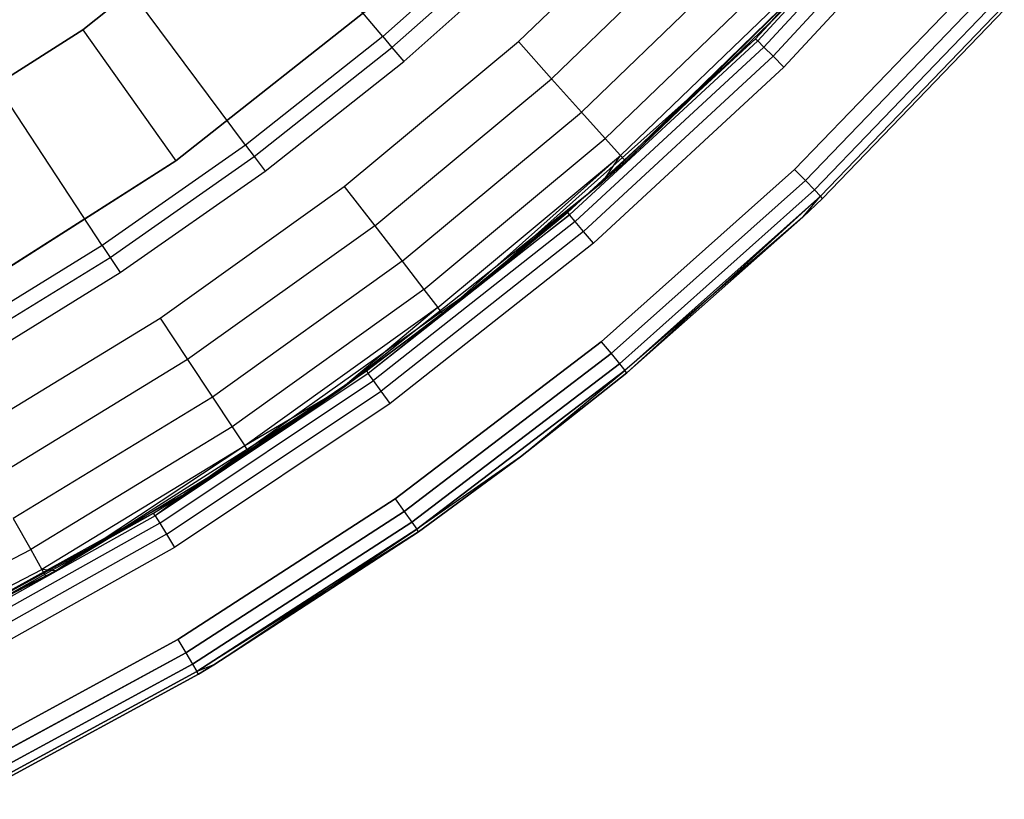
# Model space of a CAD drawing. Extents: x -4.25 to 4.25, y 0.04 to 8.54.
# Tile 9 of 29: x 1.95 to 3.17, y 0.48 to 1.45. Entities that reach past the tile are written whole.
import ezdxf

# ---------------------------------------------------------------- set-up
doc = ezdxf.new("R2010")
doc.units = 0
doc.header["$LTSCALE"] = 2.54
doc.layers.get('0').update_dxf_attribs({"color": 13, "linetype": 'CONTINUOUS'})

# ---------------------------------------------------------------- blocks, each defined once
blk = doc.blocks.new('BOL_STL')
at = {"color": 0}
for p, q in [((2.4008, 1.4313, 0.0826), (2.1134, 1.7738, 0.6989)), ((2.4008, 1.4313, 0.0826), (2.1134, 1.7738, 0.6989)), ((2.8638, 1.4287, 0.762), (3.1664, 1.7674, 0.762)), ((2.8638, 1.4287, 0.762), (3.1664, 1.7674, 0.762)), ((2.3105, 1.6635, 1.2377), (2.028, 1.4399, 1.2377)), ((2.3105, 1.6635, 1.2377), (2.028, 1.4399, 1.2377)), ((2.3105, 1.6635, 0.962), (2.028, 1.4399, 0.962)), ((2.028, 1.4399, 0.762), (2.3105, 1.6635, 0.762)), ((2.3105, 1.6635, 0.962), (2.028, 1.4399, 0.962)), ((2.028, 1.4399, 0.762), (2.3105, 1.6635, 0.762)), ((2.2304, 1.2965, 0.0826), (1.9634, 1.6552, 0.6989)), ((2.2304, 1.2965, 0.0826), (1.9634, 1.6552, 0.6989)), ((2.8638, 1.4287, 6.212), (3.0796, 1.6622, 6.212)), ((3.0796, 1.6622, 6.212), (2.8638, 1.4287, 0.762)), ((3.0796, 1.6622, 6.212), (2.8638, 1.4287, 0.762)), ((2.8638, 1.4287, 6.212), (3.0796, 1.6622, 6.212)), ((3.0825, 1.6598, 6.2311), (2.8665, 1.426, 6.2311)), ((3.0825, 1.6598, 6.2311), (2.8665, 1.426, 6.2311)), ((3.0908, 1.6527, 6.2474), (2.8741, 1.4184, 6.2474)), ((3.0908, 1.6527, 6.2474), (2.8741, 1.4184, 6.2474)), ((3.1031, 1.6422, 6.2582), (2.8856, 1.4069, 6.2582)), ((3.1031, 1.6422, 6.2582), (2.8856, 1.4069, 6.2582)), ((3.1177, 1.6298, 6.262), (2.8991, 1.3934, 6.262)), ((3.1177, 1.6298, 6.262), (2.8991, 1.3934, 6.262)), ((2.5631, 1.5757, 0.0826), (2.4008, 1.4313, 0.0826)), ((2.5631, 1.5757, 0.0826), (2.4008, 1.4313, 0.0826)), ((2.4122, 1.4177, 0.0675), (2.5753, 1.5628, 0.0675)), ((2.4122, 1.4177, 0.0675), (2.5753, 1.5628, 0.0675)), ((2.0524, 1.1719, 0.0826), (1.8067, 1.5455, 0.6989)), ((2.0524, 1.1719, 0.0826), (1.8067, 1.5455, 0.6989)), ((2.4268, 1.4003, 0.062), (2.5909, 1.5463, 0.062)), ((2.4268, 1.4003, 0.062), (2.5909, 1.5463, 0.062)), ((2.1439, 1.2769, 1.4377), (2.4426, 1.5133, 1.4377)), ((2.4426, 1.5133, 3.0377), (2.1439, 1.2769, 3.0377)), ((2.4426, 1.5133, 3.0377), (2.1439, 1.2769, 3.0377)), ((2.1439, 1.2769, 1.4377), (2.4426, 1.5133, 1.4377)), ((3.1355, 1.4981, 0.062), (2.9124, 1.2663, 0.062)), ((2.9124, 1.2663, 6.262), (3.1355, 1.4981, 6.262)), ((3.1355, 1.4981, 0.062), (2.9124, 1.2663, 0.062)), ((2.9124, 1.2663, 6.262), (3.1355, 1.4981, 6.262)), ((2.9257, 1.2525, 0.0658), (3.1498, 1.4854, 0.0658)), ((2.9257, 1.2525, 0.0658), (3.1498, 1.4854, 0.0658)), ((3.1498, 1.4854, 6.2582), (2.9257, 1.2525, 6.2582)), ((3.1498, 1.4854, 6.2582), (2.9257, 1.2525, 6.2582)), ((2.9369, 1.2408, 0.0766), (3.1619, 1.4746, 0.0766)), ((2.9369, 1.2408, 0.0766), (3.1619, 1.4746, 0.0766)), ((3.1619, 1.4746, 6.2474), (2.9369, 1.2408, 6.2474)), ((3.1619, 1.4746, 6.2474), (2.9369, 1.2408, 6.2474)), ((2.9444, 1.233, 0.0929), (3.17, 1.4674, 0.0929)), ((2.9444, 1.233, 0.0929), (3.17, 1.4674, 0.0929)), ((3.17, 1.4674, 6.2311), (2.9444, 1.233, 6.2311)), ((3.17, 1.4674, 6.2311), (2.9444, 1.233, 6.2311)), ((2.9471, 1.2303, 0.112), (3.1729, 1.4649, 0.112)), ((3.1729, 1.4649, 6.212), (2.9471, 1.2303, 6.212)), ((2.9471, 1.2303, 0.112), (3.1729, 1.4649, 0.112)), ((3.1729, 1.4649, 6.212), (2.9471, 1.2303, 6.212)), ((2.028, 1.4399, 1.2377), (1.7239, 1.2465, 1.2377)), ((2.028, 1.4399, 1.2377), (1.7239, 1.2465, 1.2377)), ((2.028, 1.4399, 0.962), (1.7239, 1.2465, 0.962)), ((1.7239, 1.2465, 0.762), (2.028, 1.4399, 0.762)), ((2.028, 1.4399, 0.962), (1.7239, 1.2465, 0.962)), ((1.7239, 1.2465, 0.762), (2.028, 1.4399, 0.762)), ((2.028, 1.4399, 1.2377), (2.1439, 1.2769, 1.4377)), ((2.028, 1.4399, 1.2377), (2.1439, 1.2769, 1.4377)), ((2.028, 1.4399, 0.962), (2.028, 1.4399, 0.762)), ((2.028, 1.4399, 0.962), (2.028, 1.4399, 0.762)), ((2.4008, 1.4313, 0.0826), (2.2304, 1.2965, 0.0826)), ((2.4008, 1.4313, 0.0826), (2.2304, 1.2965, 0.0826)), ((2.4008, 1.4313, 0.0826), (2.4122, 1.4177, 0.0675)), ((2.4008, 1.4313, 0.0826), (2.4122, 1.4177, 0.0675)), ((2.5251, 1.1261, 0.762), (2.8638, 1.4287, 0.762)), ((2.5251, 1.1261, 0.762), (2.8638, 1.4287, 0.762)), ((2.6303, 1.2129, 6.212), (2.8638, 1.4287, 0.762)), ((2.6303, 1.2129, 6.212), (2.8638, 1.4287, 6.212)), ((2.6303, 1.2129, 6.212), (2.8638, 1.4287, 0.762)), ((2.6303, 1.2129, 6.212), (2.8638, 1.4287, 6.212)), ((2.8665, 1.426, 6.2311), (2.6327, 1.21, 6.2311)), ((2.8665, 1.426, 6.2311), (2.6327, 1.21, 6.2311)), ((2.8638, 1.4287, 6.212), (2.8638, 1.4287, 0.762)), ((2.8638, 1.4287, 6.212), (2.8638, 1.4287, 0.762)), ((2.8638, 1.4287, 6.212), (2.8665, 1.426, 6.2311)), ((2.8638, 1.4287, 6.212), (2.8665, 1.426, 6.2311)), ((2.8741, 1.4184, 6.2474), (2.8665, 1.426, 6.2311)), ((2.8741, 1.4184, 6.2474), (2.8665, 1.426, 6.2311)), ((2.241, 1.2823, 0.0675), (2.4122, 1.4177, 0.0675)), ((2.241, 1.2823, 0.0675), (2.4122, 1.4177, 0.0675)), ((2.4122, 1.4177, 0.0675), (2.4268, 1.4003, 0.062)), ((2.4122, 1.4177, 0.0675), (2.4268, 1.4003, 0.062)), ((2.8741, 1.4184, 6.2474), (2.6398, 1.2017, 6.2474)), ((2.8741, 1.4184, 6.2474), (2.6398, 1.2017, 6.2474)), ((2.8856, 1.4069, 6.2582), (2.6503, 1.1894, 6.2582)), ((2.8856, 1.4069, 6.2582), (2.6503, 1.1894, 6.2582)), ((2.8856, 1.4069, 6.2582), (2.8741, 1.4184, 6.2474)), ((2.8856, 1.4069, 6.2582), (2.8741, 1.4184, 6.2474)), ((2.8991, 1.3934, 6.262), (2.8856, 1.4069, 6.2582)), ((2.8991, 1.3934, 6.262), (2.8856, 1.4069, 6.2582)), ((2.2546, 1.2641, 0.062), (2.4268, 1.4003, 0.062)), ((2.2546, 1.2641, 0.062), (2.4268, 1.4003, 0.062)), ((2.8991, 1.3934, 6.262), (2.6627, 1.1748, 6.262)), ((2.8991, 1.3934, 6.262), (2.6627, 1.1748, 6.262)), ((2.2304, 1.2965, 0.0826), (2.0524, 1.1719, 0.0826)), ((2.2304, 1.2965, 0.0826), (2.0524, 1.1719, 0.0826)), ((2.2304, 1.2965, 0.0826), (2.241, 1.2823, 0.0675)), ((2.2304, 1.2965, 0.0826), (2.241, 1.2823, 0.0675)), ((1.8224, 1.0724, 1.4377), (2.1439, 1.2769, 1.4377)), ((2.1439, 1.2769, 3.0377), (1.8224, 1.0724, 3.0377)), ((2.1439, 1.2769, 3.0377), (1.8224, 1.0724, 3.0377)), ((1.8224, 1.0724, 1.4377), (2.1439, 1.2769, 1.4377)), ((2.0622, 1.1571, 0.0675), (2.241, 1.2823, 0.0675)), ((2.0622, 1.1571, 0.0675), (2.241, 1.2823, 0.0675)), ((2.1439, 1.2769, 1.4377), (2.1439, 1.2769, 3.0377)), ((2.1439, 1.2769, 1.4377), (2.1439, 1.2769, 3.0377)), ((2.241, 1.2823, 0.0675), (2.2546, 1.2641, 0.062)), ((2.241, 1.2823, 0.0675), (2.2546, 1.2641, 0.062)), ((2.0747, 1.1381, 0.062), (2.2546, 1.2641, 0.062)), ((2.0747, 1.1381, 0.062), (2.2546, 1.2641, 0.062)), ((2.9124, 1.2663, 0.062), (2.6722, 1.0522, 0.062)), ((2.6722, 1.0522, 6.262), (2.9124, 1.2663, 6.262)), ((2.9124, 1.2663, 0.062), (2.6722, 1.0522, 0.062)), ((2.6722, 1.0522, 6.262), (2.9124, 1.2663, 6.262)), ((2.9124, 1.2663, 0.062), (2.9257, 1.2525, 0.0658)), ((2.9124, 1.2663, 0.062), (2.9257, 1.2525, 0.0658)), ((2.9124, 1.2663, 6.262), (2.9257, 1.2525, 6.2582)), ((2.9124, 1.2663, 6.262), (2.9257, 1.2525, 6.2582)), ((2.6844, 1.0375, 0.0658), (2.9257, 1.2525, 0.0658)), ((2.6844, 1.0375, 0.0658), (2.9257, 1.2525, 0.0658)), ((2.9257, 1.2525, 6.2582), (2.6844, 1.0375, 6.2582)), ((2.9257, 1.2525, 6.2582), (2.6844, 1.0375, 6.2582)), ((2.9257, 1.2525, 0.0658), (2.9369, 1.2408, 0.0766)), ((2.9257, 1.2525, 0.0658), (2.9369, 1.2408, 0.0766)), ((2.9257, 1.2525, 6.2582), (2.9369, 1.2408, 6.2474)), ((2.9257, 1.2525, 6.2582), (2.9369, 1.2408, 6.2474)), ((2.6947, 1.025, 0.0766), (2.9369, 1.2408, 0.0766)), ((2.6947, 1.025, 0.0766), (2.9369, 1.2408, 0.0766)), ((2.9369, 1.2408, 6.2474), (2.6947, 1.025, 6.2474)), ((2.9369, 1.2408, 6.2474), (2.6947, 1.025, 6.2474)), ((2.9369, 1.2408, 0.0766), (2.9444, 1.233, 0.0929)), ((2.9369, 1.2408, 0.0766), (2.9444, 1.233, 0.0929)), ((2.9369, 1.2408, 6.2474), (2.9444, 1.233, 6.2311)), ((2.9369, 1.2408, 6.2474), (2.9444, 1.233, 6.2311)), ((2.7016, 1.0166, 0.0929), (2.9444, 1.233, 0.0929)), ((2.7016, 1.0166, 0.0929), (2.9444, 1.233, 0.0929)), ((2.9444, 1.233, 6.2311), (2.7016, 1.0166, 6.2311)), ((2.9444, 1.233, 6.2311), (2.7016, 1.0166, 6.2311)), ((2.704, 1.0137, 6.212), (2.9444, 1.233, 6.2311)), ((2.704, 1.0137, 6.212), (2.9444, 1.233, 6.2311)), ((2.9227, 1.207, 0.112), (2.9444, 1.233, 0.0929)), ((2.9227, 1.207, 0.112), (2.9444, 1.233, 0.0929)), ((2.9227, 1.207, 6.212), (2.9444, 1.233, 6.2311)), ((2.9227, 1.207, 6.212), (2.9444, 1.233, 6.2311)), ((2.9227, 1.207, 0.112), (2.9471, 1.2303, 0.112)), ((2.9471, 1.2303, 6.212), (2.9227, 1.207, 6.212)), ((2.9227, 1.207, 0.112), (2.9471, 1.2303, 0.112)), ((2.9471, 1.2303, 6.212), (2.9227, 1.207, 6.212)), ((2.9471, 1.2303, 0.112), (2.9444, 1.233, 0.0929)), ((2.9471, 1.2303, 0.112), (2.9444, 1.233, 0.0929)), ((2.9471, 1.2303, 6.212), (2.9444, 1.233, 6.2311)), ((2.9471, 1.2303, 6.212), (2.9444, 1.233, 6.2311)), ((2.9471, 1.2303, 0.112), (2.9471, 1.2303, 6.212)), ((2.9471, 1.2303, 0.112), (2.9471, 1.2303, 6.212)), ((2.5251, 1.1261, 6.212), (2.6303, 1.2129, 6.212)), ((2.6303, 1.2129, 6.212), (2.5251, 1.1261, 0.762)), ((2.6303, 1.2129, 6.212), (2.5251, 1.1261, 0.762)), ((2.5251, 1.1261, 6.212), (2.6303, 1.2129, 6.212)), ((2.6303, 1.2129, 6.212), (2.6327, 1.21, 6.2311)), ((2.6303, 1.2129, 6.212), (2.6327, 1.21, 6.2311)), ((2.6327, 1.21, 6.2311), (2.3828, 1.0129, 6.2311)), ((2.6327, 1.21, 6.2311), (2.3828, 1.0129, 6.2311)), ((2.6398, 1.2017, 6.2474), (2.3891, 1.0041, 6.2474)), ((2.6398, 1.2017, 6.2474), (2.3891, 1.0041, 6.2474)), ((2.5251, 1.1261, 6.212), (2.6327, 1.21, 6.2311)), ((2.5251, 1.1261, 6.212), (2.6327, 1.21, 6.2311)), ((2.6398, 1.2017, 6.2474), (2.6327, 1.21, 6.2311)), ((2.6398, 1.2017, 6.2474), (2.6327, 1.21, 6.2311)), ((2.6503, 1.1894, 6.2582), (2.6398, 1.2017, 6.2474)), ((2.6503, 1.1894, 6.2582), (2.6398, 1.2017, 6.2474)), ((2.9227, 1.207, 0.112), (2.7016, 1.0166, 0.0929)), ((2.9227, 1.207, 0.112), (2.7016, 1.0166, 0.0929)), ((2.704, 1.0137, 0.112), (2.9227, 1.207, 0.112)), ((2.9227, 1.207, 6.212), (2.704, 1.0137, 6.212)), ((2.704, 1.0137, 0.112), (2.9227, 1.207, 0.112)), ((2.9227, 1.207, 6.212), (2.704, 1.0137, 6.212)), ((2.9227, 1.207, 0.112), (2.9227, 1.207, 6.212)), ((2.9227, 1.207, 0.112), (2.9227, 1.207, 6.212)), ((2.6503, 1.1894, 6.2582), (2.3987, 0.991, 6.2582)), ((2.6503, 1.1894, 6.2582), (2.3987, 0.991, 6.2582)), ((2.6627, 1.1748, 6.262), (2.6503, 1.1894, 6.2582)), ((2.6627, 1.1748, 6.262), (2.6503, 1.1894, 6.2582)), ((2.6627, 1.1748, 6.262), (2.4099, 0.9755, 6.262)), ((2.6627, 1.1748, 6.262), (2.4099, 0.9755, 6.262)), ((2.0524, 1.1719, 0.0826), (1.8675, 1.0579, 0.0826)), ((2.0524, 1.1719, 0.0826), (1.8675, 1.0579, 0.0826)), ((2.0524, 1.1719, 0.0826), (2.0622, 1.1571, 0.0675)), ((2.0524, 1.1719, 0.0826), (2.0622, 1.1571, 0.0675)), ((1.8764, 1.0425, 0.0675), (2.0622, 1.1571, 0.0675)), ((1.8764, 1.0425, 0.0675), (2.0622, 1.1571, 0.0675)), ((2.0622, 1.1571, 0.0675), (2.0747, 1.1381, 0.062)), ((2.0622, 1.1571, 0.0675), (2.0747, 1.1381, 0.062)), ((1.8877, 1.0228, 0.062), (2.0747, 1.1381, 0.062)), ((1.8877, 1.0228, 0.062), (2.0747, 1.1381, 0.062)), ((2.1547, 0.8633, 0.762), (2.5251, 1.1261, 0.762)), ((2.1547, 0.8633, 0.762), (2.5251, 1.1261, 0.762)), ((2.3805, 1.016, 6.212), (2.5251, 1.1261, 0.762)), ((2.3805, 1.016, 6.212), (2.5251, 1.1261, 6.212)), ((2.3805, 1.016, 6.212), (2.5251, 1.1261, 0.762)), ((2.3805, 1.016, 6.212), (2.5251, 1.1261, 6.212)), ((2.5251, 1.1261, 6.212), (2.3828, 1.0129, 6.2311)), ((2.5251, 1.1261, 6.212), (2.3828, 1.0129, 6.2311)), ((2.5251, 1.1261, 6.212), (2.5251, 1.1261, 0.762)), ((2.5251, 1.1261, 6.212), (2.5251, 1.1261, 0.762)), ((2.6722, 1.0522, 0.062), (2.4163, 0.8572, 0.062)), ((2.4163, 0.8572, 6.262), (2.6722, 1.0522, 6.262)), ((2.6722, 1.0522, 0.062), (2.4163, 0.8572, 0.062)), ((2.4163, 0.8572, 6.262), (2.6722, 1.0522, 6.262)), ((2.6722, 1.0522, 0.062), (2.6844, 1.0375, 0.0658)), ((2.6722, 1.0522, 0.062), (2.6844, 1.0375, 0.0658)), ((2.6722, 1.0522, 6.262), (2.6844, 1.0375, 6.2582)), ((2.6722, 1.0522, 6.262), (2.6844, 1.0375, 6.2582)), ((2.4273, 0.8415, 0.0658), (2.6844, 1.0375, 0.0658)), ((2.4273, 0.8415, 0.0658), (2.6844, 1.0375, 0.0658)), ((2.6844, 1.0375, 6.2582), (2.4273, 0.8415, 6.2582)), ((2.6844, 1.0375, 6.2582), (2.4273, 0.8415, 6.2582)), ((2.6844, 1.0375, 0.0658), (2.6947, 1.025, 0.0766)), ((2.6844, 1.0375, 0.0658), (2.6947, 1.025, 0.0766)), ((2.6844, 1.0375, 6.2582), (2.6947, 1.025, 6.2474)), ((2.6844, 1.0375, 6.2582), (2.6947, 1.025, 6.2474)), ((2.3805, 1.016, 6.212), (2.1181, 0.8361, 6.2311)), ((2.3805, 1.016, 6.212), (2.1181, 0.8361, 6.2311)), ((2.1547, 0.8633, 6.212), (2.3805, 1.016, 6.212)), ((2.3805, 1.016, 6.212), (2.1547, 0.8633, 0.762)), ((2.3805, 1.016, 6.212), (2.1547, 0.8633, 0.762)), ((2.1547, 0.8633, 6.212), (2.3805, 1.016, 6.212)), ((2.3805, 1.016, 6.212), (2.3828, 1.0129, 6.2311)), ((2.3805, 1.016, 6.212), (2.3828, 1.0129, 6.2311)), ((2.4367, 0.8283, 0.0766), (2.6947, 1.025, 0.0766)), ((2.4367, 0.8283, 0.0766), (2.6947, 1.025, 0.0766)), ((2.6947, 1.025, 6.2474), (2.4367, 0.8283, 6.2474)), ((2.6947, 1.025, 6.2474), (2.4367, 0.8283, 6.2474)), ((2.4429, 0.8194, 0.0929), (2.7016, 1.0166, 0.0929)), ((2.4429, 0.8194, 0.0929), (2.7016, 1.0166, 0.0929)), ((2.7016, 1.0166, 6.2311), (2.4429, 0.8194, 6.2311)), ((2.7016, 1.0166, 6.2311), (2.4429, 0.8194, 6.2311)), ((2.572, 0.9091, 0.112), (2.7016, 1.0166, 0.0929)), ((2.572, 0.9091, 0.112), (2.7016, 1.0166, 0.0929)), ((2.572, 0.9091, 6.212), (2.7016, 1.0166, 6.2311)), ((2.572, 0.9091, 6.212), (2.7016, 1.0166, 6.2311)), ((2.6947, 1.025, 0.0766), (2.7016, 1.0166, 0.0929)), ((2.6947, 1.025, 0.0766), (2.7016, 1.0166, 0.0929)), ((2.6947, 1.025, 6.2474), (2.7016, 1.0166, 6.2311)), ((2.6947, 1.025, 6.2474), (2.7016, 1.0166, 6.2311)), ((2.704, 1.0137, 0.112), (2.7016, 1.0166, 0.0929)), ((2.704, 1.0137, 0.112), (2.7016, 1.0166, 0.0929)), ((2.704, 1.0137, 6.212), (2.7016, 1.0166, 6.2311)), ((2.704, 1.0137, 6.212), (2.7016, 1.0166, 6.2311)), ((2.3828, 1.0129, 6.2311), (2.1181, 0.8361, 6.2311)), ((2.3828, 1.0129, 6.2311), (2.1181, 0.8361, 6.2311)), ((2.1238, 0.8268, 6.2474), (2.3891, 1.0041, 6.2474)), ((2.1238, 0.8268, 6.2474), (2.3891, 1.0041, 6.2474)), ((2.3891, 1.0041, 6.2474), (2.3828, 1.0129, 6.2311)), ((2.3891, 1.0041, 6.2474), (2.3828, 1.0129, 6.2311)), ((2.3987, 0.991, 6.2582), (2.3891, 1.0041, 6.2474)), ((2.3987, 0.991, 6.2582), (2.3891, 1.0041, 6.2474)), ((2.572, 0.9091, 0.112), (2.704, 1.0137, 0.112)), ((2.704, 1.0137, 6.212), (2.572, 0.9091, 6.212)), ((2.572, 0.9091, 0.112), (2.704, 1.0137, 0.112)), ((2.704, 1.0137, 6.212), (2.572, 0.9091, 6.212)), ((2.704, 1.0137, 0.112), (2.704, 1.0137, 6.212)), ((2.704, 1.0137, 0.112), (2.704, 1.0137, 6.212)), ((2.1322, 0.813, 6.2582), (2.3987, 0.991, 6.2582)), ((2.1322, 0.813, 6.2582), (2.3987, 0.991, 6.2582)), ((2.4099, 0.9755, 6.262), (2.3987, 0.991, 6.2582)), ((2.4099, 0.9755, 6.262), (2.3987, 0.991, 6.2582)), ((2.4099, 0.9755, 6.262), (2.1422, 0.7967, 6.262)), ((2.4099, 0.9755, 6.262), (2.1422, 0.7967, 6.262)), ((2.572, 0.9091, 0.112), (2.4429, 0.8194, 0.0929)), ((2.572, 0.9091, 0.112), (2.4429, 0.8194, 0.0929)), ((2.572, 0.9091, 6.212), (2.4429, 0.8194, 6.2311)), ((2.572, 0.9091, 6.212), (2.4429, 0.8194, 6.2311)), ((2.4451, 0.8163, 0.112), (2.572, 0.9091, 0.112)), ((2.572, 0.9091, 6.212), (2.4451, 0.8163, 6.212)), ((2.4451, 0.8163, 0.112), (2.572, 0.9091, 0.112)), ((2.572, 0.9091, 6.212), (2.4451, 0.8163, 6.212)), ((2.572, 0.9091, 0.112), (2.572, 0.9091, 6.212)), ((2.572, 0.9091, 0.112), (2.572, 0.9091, 6.212)), ((1.7572, 0.6436, 0.762), (2.1547, 0.8633, 0.762)), ((1.7572, 0.6436, 0.762), (2.1547, 0.8633, 0.762)), ((2.1161, 0.8393, 6.212), (2.1547, 0.8633, 0.762)), ((2.1161, 0.8393, 6.212), (2.1547, 0.8633, 6.212)), ((2.1161, 0.8393, 6.212), (2.1547, 0.8633, 0.762)), ((2.1161, 0.8393, 6.212), (2.1547, 0.8633, 6.212)), ((2.1547, 0.8633, 6.212), (2.1181, 0.8361, 6.2311)), ((2.1547, 0.8633, 6.212), (2.1181, 0.8361, 6.2311)), ((2.4163, 0.8572, 0.062), (2.1463, 0.6823, 0.062)), ((2.1463, 0.6823, 6.262), (2.4163, 0.8572, 6.262)), ((2.4163, 0.8572, 0.062), (2.1463, 0.6823, 0.062)), ((2.1463, 0.6823, 6.262), (2.4163, 0.8572, 6.262)), ((2.1547, 0.8633, 6.212), (2.1547, 0.8633, 0.762)), ((2.1547, 0.8633, 6.212), (2.1547, 0.8633, 0.762)), ((2.4163, 0.8572, 0.062), (2.4273, 0.8415, 0.0658)), ((2.4163, 0.8572, 0.062), (2.4273, 0.8415, 0.0658)), ((2.4163, 0.8572, 6.262), (2.4273, 0.8415, 6.2582)), ((2.4163, 0.8572, 6.262), (2.4273, 0.8415, 6.2582)), ((2.1161, 0.8393, 6.212), (1.7572, 0.6436, 0.762)), ((2.1161, 0.8393, 6.212), (1.7572, 0.6436, 0.762)), ((1.8387, 0.6839, 6.212), (2.1161, 0.8393, 6.212)), ((1.8387, 0.6839, 6.212), (2.1161, 0.8393, 6.212)), ((2.1181, 0.8361, 6.2311), (1.8404, 0.6805, 6.2311)), ((2.1181, 0.8361, 6.2311), (1.8404, 0.6805, 6.2311)), ((2.1181, 0.8361, 6.2311), (2.1161, 0.8393, 6.212)), ((2.1181, 0.8361, 6.2311), (2.1161, 0.8393, 6.212)), ((2.1181, 0.8361, 6.2311), (2.1238, 0.8268, 6.2474)), ((2.1181, 0.8361, 6.2311), (2.1238, 0.8268, 6.2474)), ((2.1561, 0.6659, 0.0658), (2.4273, 0.8415, 0.0658)), ((2.1561, 0.6659, 0.0658), (2.4273, 0.8415, 0.0658)), ((2.4273, 0.8415, 6.2582), (2.1561, 0.6659, 6.2582)), ((2.4273, 0.8415, 6.2582), (2.1561, 0.6659, 6.2582)), ((2.4273, 0.8415, 0.0658), (2.4367, 0.8283, 0.0766)), ((2.4273, 0.8415, 0.0658), (2.4367, 0.8283, 0.0766)), ((2.4273, 0.8415, 6.2582), (2.4367, 0.8283, 6.2474)), ((2.4273, 0.8415, 6.2582), (2.4367, 0.8283, 6.2474)), ((2.1238, 0.8268, 6.2474), (1.8453, 0.6709, 6.2474)), ((2.1238, 0.8268, 6.2474), (1.8453, 0.6709, 6.2474)), ((2.1238, 0.8268, 6.2474), (2.1322, 0.813, 6.2582)), ((2.1238, 0.8268, 6.2474), (2.1322, 0.813, 6.2582)), ((2.1643, 0.6519, 0.0766), (2.4367, 0.8283, 0.0766)), ((2.1643, 0.6519, 0.0766), (2.4367, 0.8283, 0.0766)), ((2.4367, 0.8283, 6.2474), (2.1643, 0.6519, 6.2474)), ((2.4367, 0.8283, 6.2474), (2.1643, 0.6519, 6.2474)), ((2.4367, 0.8283, 0.0766), (2.4429, 0.8194, 0.0929)), ((2.4367, 0.8283, 0.0766), (2.4429, 0.8194, 0.0929)), ((2.4367, 0.8283, 6.2474), (2.4429, 0.8194, 6.2311)), ((2.4367, 0.8283, 6.2474), (2.4429, 0.8194, 6.2311)), ((2.1322, 0.813, 6.2582), (1.8527, 0.6564, 6.2582)), ((2.1322, 0.813, 6.2582), (1.8527, 0.6564, 6.2582)), ((2.1322, 0.813, 6.2582), (2.1422, 0.7967, 6.262)), ((2.1322, 0.813, 6.2582), (2.1422, 0.7967, 6.262)), ((2.1699, 0.6426, 0.0929), (2.4429, 0.8194, 0.0929)), ((2.1699, 0.6426, 0.0929), (2.4429, 0.8194, 0.0929)), ((2.4429, 0.8194, 6.2311), (2.1699, 0.6426, 6.2311)), ((2.4429, 0.8194, 6.2311), (2.1699, 0.6426, 6.2311)), ((2.4451, 0.8163, 0.112), (2.1699, 0.6426, 0.0929)), ((2.4451, 0.8163, 0.112), (2.1699, 0.6426, 0.0929)), ((2.1911, 0.6509, 6.212), (2.4429, 0.8194, 6.2311)), ((2.1911, 0.6509, 6.212), (2.4429, 0.8194, 6.2311)), ((2.1911, 0.6509, 0.112), (2.4451, 0.8163, 0.112)), ((2.4451, 0.8163, 6.212), (2.1911, 0.6509, 6.212)), ((2.1911, 0.6509, 0.112), (2.4451, 0.8163, 0.112)), ((2.4451, 0.8163, 6.212), (2.1911, 0.6509, 6.212)), ((2.4451, 0.8163, 0.112), (2.4429, 0.8194, 0.0929)), ((2.4451, 0.8163, 0.112), (2.4429, 0.8194, 0.0929)), ((2.4451, 0.8163, 6.212), (2.4429, 0.8194, 6.2311)), ((2.4451, 0.8163, 6.212), (2.4429, 0.8194, 6.2311)), ((2.4451, 0.8163, 0.112), (2.4451, 0.8163, 6.212)), ((2.4451, 0.8163, 0.112), (2.4451, 0.8163, 6.212)), ((2.1422, 0.7967, 6.262), (1.8614, 0.6394, 6.262)), ((2.1422, 0.7967, 6.262), (1.8614, 0.6394, 6.262)), ((2.1463, 0.6823, 0.062), (1.8636, 0.5286, 0.062)), ((1.8636, 0.5286, 6.262), (2.1463, 0.6823, 6.262)), ((2.1463, 0.6823, 0.062), (1.8636, 0.5286, 0.062)), ((1.8636, 0.5286, 6.262), (2.1463, 0.6823, 6.262)), ((2.1463, 0.6823, 0.062), (2.1561, 0.6659, 0.0658)), ((2.1463, 0.6823, 0.062), (2.1561, 0.6659, 0.0658)), ((2.1463, 0.6823, 6.262), (2.1561, 0.6659, 6.2582)), ((2.1463, 0.6823, 6.262), (2.1561, 0.6659, 6.2582)), ((1.8721, 0.5115, 0.0658), (2.1561, 0.6659, 0.0658)), ((1.8721, 0.5115, 0.0658), (2.1561, 0.6659, 0.0658)), ((2.1561, 0.6659, 6.2582), (1.8721, 0.5115, 6.2582)), ((2.1561, 0.6659, 6.2582), (1.8721, 0.5115, 6.2582)), ((2.1561, 0.6659, 0.0658), (2.1643, 0.6519, 0.0766)), ((2.1561, 0.6659, 0.0658), (2.1643, 0.6519, 0.0766)), ((2.1561, 0.6659, 6.2582), (2.1643, 0.6519, 6.2474)), ((2.1561, 0.6659, 6.2582), (2.1643, 0.6519, 6.2474)), ((1.8793, 0.4969, 0.0766), (2.1643, 0.6519, 0.0766)), ((1.8793, 0.4969, 0.0766), (2.1643, 0.6519, 0.0766)), ((2.1643, 0.6519, 6.2474), (1.8793, 0.4969, 6.2474)), ((2.1643, 0.6519, 6.2474), (1.8793, 0.4969, 6.2474)), ((2.1643, 0.6519, 0.0766), (2.1699, 0.6426, 0.0929)), ((2.1643, 0.6519, 0.0766), (2.1699, 0.6426, 0.0929)), ((2.1643, 0.6519, 6.2474), (2.1699, 0.6426, 6.2311)), ((2.1643, 0.6519, 6.2474), (2.1699, 0.6426, 6.2311)), ((2.1911, 0.6509, 0.112), (2.1699, 0.6426, 0.0929)), ((2.1911, 0.6509, 0.112), (2.1699, 0.6426, 0.0929)), ((2.1911, 0.6509, 6.212), (2.1699, 0.6426, 6.2311)), ((2.1911, 0.6509, 6.212), (2.1699, 0.6426, 6.2311)), ((2.1718, 0.6393, 0.112), (2.1911, 0.6509, 0.112)), ((2.1911, 0.6509, 6.212), (2.1718, 0.6393, 6.212)), ((2.1718, 0.6393, 0.112), (2.1911, 0.6509, 0.112)), ((2.1911, 0.6509, 6.212), (2.1718, 0.6393, 6.212)), ((2.1911, 0.6509, 0.112), (2.1911, 0.6509, 6.212)), ((2.1911, 0.6509, 0.112), (2.1911, 0.6509, 6.212)), ((1.8841, 0.4872, 0.0929), (2.1699, 0.6426, 0.0929)), ((1.8841, 0.4872, 0.0929), (2.1699, 0.6426, 0.0929)), ((2.1699, 0.6426, 6.2311), (1.8841, 0.4872, 6.2311)), ((2.1699, 0.6426, 6.2311), (1.8841, 0.4872, 6.2311)), ((1.8858, 0.4838, 0.112), (2.1718, 0.6393, 0.112)), ((2.1718, 0.6393, 6.212), (1.8858, 0.4838, 6.212)), ((1.8858, 0.4838, 0.112), (2.1718, 0.6393, 0.112)), ((2.1718, 0.6393, 6.212), (1.8858, 0.4838, 6.212)), ((2.1718, 0.6393, 0.112), (2.1699, 0.6426, 0.0929)), ((2.1718, 0.6393, 0.112), (2.1699, 0.6426, 0.0929)), ((2.1718, 0.6393, 6.212), (2.1699, 0.6426, 6.2311)), ((2.1718, 0.6393, 6.212), (2.1699, 0.6426, 6.2311)), ((2.1718, 0.6393, 0.112), (2.1718, 0.6393, 6.212)), ((2.1718, 0.6393, 0.112), (2.1718, 0.6393, 6.212))]:
    blk.add_line(p, q, dxfattribs=at)

msp = doc.modelspace()

# ---------------------------------------------------------------- linework, layer by layer
at = {"color": 0}
for p, q in [((2.5692, 1.4251, 6.2619), (2.7716, 1.6203, 6.2619)), ((2.5692, 1.4251, 6.2619), (2.7716, 1.6203, 6.2619)), ((2.6104, 1.3791, 6.2521), (2.8161, 1.5774, 6.2521)), ((2.6104, 1.3791, 6.2521), (2.8161, 1.5774, 6.2521)), ((2.6736, 1.2504, 5.8619), (2.9722, 1.5414, 5.8619)), ((2.6736, 1.2504, 5.8619), (2.9722, 1.5414, 5.8619)), ((2.9722, 1.5414, 5.8619), (2.7026, 1.2762, 6.0619)), ((2.9722, 1.5414, 5.8619), (2.7026, 1.2762, 6.0619)), ((2.6476, 1.3376, 6.2237), (2.8563, 1.5387, 6.2237)), ((2.6476, 1.3376, 6.2237), (2.8563, 1.5387, 6.2237)), ((2.6772, 1.3046, 6.1794), (2.8881, 1.508, 6.1794)), ((2.6772, 1.3046, 6.1794), (2.8881, 1.508, 6.1794)), ((2.6961, 1.2835, 6.1237), (2.9086, 1.4883, 6.1237)), ((2.6961, 1.2835, 6.1237), (2.9086, 1.4883, 6.1237)), ((2.9156, 1.4815, 6.0619), (2.7026, 1.2762, 6.0619)), ((2.9156, 1.4815, 6.0619), (2.7026, 1.2762, 6.0619)), ((2.353, 1.2452, 6.2619), (2.5692, 1.4251, 6.2619)), ((2.353, 1.2452, 6.2619), (2.5692, 1.4251, 6.2619)), ((2.6104, 1.3791, 6.2521), (2.5692, 1.4251, 6.2619)), ((2.6104, 1.3791, 6.2521), (2.5692, 1.4251, 6.2619)), ((2.3908, 1.1963, 6.2521), (2.6104, 1.3791, 6.2521)), ((2.3908, 1.1963, 6.2521), (2.6104, 1.3791, 6.2521)), ((2.6476, 1.3376, 6.2237), (2.6104, 1.3791, 6.2521)), ((2.6476, 1.3376, 6.2237), (2.6104, 1.3791, 6.2521)), ((2.4249, 1.1522, 6.2237), (2.6476, 1.3376, 6.2237)), ((2.4249, 1.1522, 6.2237), (2.6476, 1.3376, 6.2237)), ((2.6772, 1.3046, 6.1794), (2.6476, 1.3376, 6.2237)), ((2.6772, 1.3046, 6.1794), (2.6476, 1.3376, 6.2237)), ((2.4519, 1.1172, 6.1794), (2.6772, 1.3046, 6.1794)), ((2.4519, 1.1172, 6.1794), (2.6772, 1.3046, 6.1794)), ((2.6961, 1.2835, 6.1237), (2.6772, 1.3046, 6.1794)), ((2.6961, 1.2835, 6.1237), (2.6772, 1.3046, 6.1794)), ((2.4693, 1.0947, 6.1237), (2.6961, 1.2835, 6.1237)), ((2.4693, 1.0947, 6.1237), (2.6961, 1.2835, 6.1237)), ((2.4753, 1.0869, 6.0619), (2.6961, 1.2835, 6.1237)), ((2.4753, 1.0869, 6.0619), (2.6961, 1.2835, 6.1237)), ((2.6736, 1.2504, 6.0619), (2.6961, 1.2835, 6.1237)), ((2.6736, 1.2504, 6.0619), (2.6961, 1.2835, 6.1237)), ((2.7026, 1.2762, 6.0619), (2.6736, 1.2504, 6.0619)), ((2.6736, 1.2504, 5.8619), (2.7026, 1.2762, 6.0619)), ((2.7026, 1.2762, 6.0619), (2.6736, 1.2504, 6.0619)), ((2.6736, 1.2504, 5.8619), (2.7026, 1.2762, 6.0619)), ((2.6961, 1.2835, 6.1237), (2.7026, 1.2762, 6.0619)), ((2.6961, 1.2835, 6.1237), (2.7026, 1.2762, 6.0619)), ((2.3467, 0.9916, 5.8619), (2.6736, 1.2504, 6.0619)), ((2.3467, 0.9916, 5.8619), (2.6736, 1.2504, 5.8619)), ((2.3467, 0.9916, 5.8619), (2.6736, 1.2504, 6.0619)), ((2.3467, 0.9916, 5.8619), (2.6736, 1.2504, 5.8619)), ((2.6736, 1.2504, 6.0619), (2.4753, 1.0869, 6.0619)), ((2.6736, 1.2504, 6.0619), (2.4753, 1.0869, 6.0619)), ((2.6736, 1.2504, 5.8619), (2.6736, 1.2504, 6.0619)), ((2.6736, 1.2504, 5.8619), (2.6736, 1.2504, 6.0619)), ((2.1243, 1.0816, 6.2619), (2.353, 1.2452, 6.2619)), ((2.1243, 1.0816, 6.2619), (2.353, 1.2452, 6.2619)), ((2.353, 1.2452, 6.2619), (2.3908, 1.1963, 6.2521)), ((2.353, 1.2452, 6.2619), (2.3908, 1.1963, 6.2521)), ((2.3908, 1.1963, 6.2521), (2.1584, 1.0301, 6.2521)), ((2.3908, 1.1963, 6.2521), (2.1584, 1.0301, 6.2521)), ((2.3908, 1.1963, 6.2521), (2.4249, 1.1522, 6.2237)), ((2.3908, 1.1963, 6.2521), (2.4249, 1.1522, 6.2237)), ((2.4249, 1.1522, 6.2237), (2.1892, 0.9836, 6.2237)), ((2.4249, 1.1522, 6.2237), (2.1892, 0.9836, 6.2237)), ((2.4249, 1.1522, 6.2237), (2.4519, 1.1172, 6.1794)), ((2.4249, 1.1522, 6.2237), (2.4519, 1.1172, 6.1794)), ((2.4519, 1.1172, 6.1794), (2.2136, 0.9467, 6.1794)), ((2.4519, 1.1172, 6.1794), (2.2136, 0.9467, 6.1794)), ((2.4519, 1.1172, 6.1794), (2.4693, 1.0947, 6.1237)), ((2.4519, 1.1172, 6.1794), (2.4693, 1.0947, 6.1237)), ((2.4693, 1.0947, 6.1237), (2.2293, 0.923, 6.1237)), ((2.4693, 1.0947, 6.1237), (2.2293, 0.923, 6.1237)), ((2.4693, 1.0947, 6.1237), (2.3467, 0.9916, 6.0619)), ((2.4693, 1.0947, 6.1237), (2.3467, 0.9916, 6.0619)), ((2.4753, 1.0869, 6.0619), (2.4693, 1.0947, 6.1237)), ((2.4753, 1.0869, 6.0619), (2.4693, 1.0947, 6.1237)), ((1.8843, 0.9351, 6.2619), (2.1243, 1.0816, 6.2619)), ((1.8843, 0.9351, 6.2619), (2.1243, 1.0816, 6.2619)), ((2.1243, 1.0816, 6.2619), (2.1584, 1.0301, 6.2521)), ((2.1243, 1.0816, 6.2619), (2.1584, 1.0301, 6.2521)), ((2.3467, 0.9916, 5.8619), (2.4753, 1.0869, 6.0619)), ((2.4753, 1.0869, 6.0619), (2.3467, 0.9916, 6.0619)), ((2.3467, 0.9916, 5.8619), (2.4753, 1.0869, 6.0619)), ((2.4753, 1.0869, 6.0619), (2.3467, 0.9916, 6.0619)), ((2.1584, 1.0301, 6.2521), (1.9145, 0.8812, 6.2521)), ((2.1584, 1.0301, 6.2521), (1.9145, 0.8812, 6.2521)), ((2.1584, 1.0301, 6.2521), (2.1892, 0.9836, 6.2237)), ((2.1584, 1.0301, 6.2521), (2.1892, 0.9836, 6.2237)), ((1.9948, 0.7678, 5.8619), (2.3467, 0.9916, 5.8619)), ((1.9948, 0.7678, 5.8619), (2.3467, 0.9916, 5.8619)), ((2.3467, 0.9916, 6.0619), (2.2293, 0.923, 6.1237)), ((2.3467, 0.9916, 6.0619), (2.2293, 0.923, 6.1237)), ((2.3467, 0.9916, 6.0619), (2.2347, 0.9148, 6.0619)), ((2.3467, 0.9916, 6.0619), (2.2347, 0.9148, 6.0619)), ((2.2347, 0.9148, 6.0619), (2.3467, 0.9916, 5.8619)), ((2.2347, 0.9148, 6.0619), (2.3467, 0.9916, 5.8619)), ((2.3467, 0.9916, 6.0619), (2.3467, 0.9916, 5.8619)), ((2.3467, 0.9916, 6.0619), (2.3467, 0.9916, 5.8619)), ((2.1892, 0.9836, 6.2237), (1.9418, 0.8326, 6.2237)), ((2.1892, 0.9836, 6.2237), (1.9418, 0.8326, 6.2237)), ((2.1892, 0.9836, 6.2237), (2.2136, 0.9467, 6.1794)), ((2.1892, 0.9836, 6.2237), (2.2136, 0.9467, 6.1794)), ((2.2136, 0.9467, 6.1794), (1.9634, 0.794, 6.1794)), ((2.2136, 0.9467, 6.1794), (1.9634, 0.794, 6.1794)), ((2.2136, 0.9467, 6.1794), (2.2293, 0.923, 6.1237)), ((2.2136, 0.9467, 6.1794), (2.2293, 0.923, 6.1237)), ((2.2293, 0.923, 6.1237), (1.9774, 0.7692, 6.1237)), ((2.2293, 0.923, 6.1237), (1.9774, 0.7692, 6.1237)), ((2.2293, 0.923, 6.1237), (1.9948, 0.7678, 6.0619)), ((2.2293, 0.923, 6.1237), (1.9948, 0.7678, 6.0619)), ((2.2347, 0.9148, 6.0619), (2.2293, 0.923, 6.1237)), ((2.2347, 0.9148, 6.0619), (2.2293, 0.923, 6.1237)), ((2.2347, 0.9148, 6.0619), (1.9948, 0.7678, 5.8619)), ((2.2347, 0.9148, 6.0619), (1.9948, 0.7678, 6.0619)), ((2.2347, 0.9148, 6.0619), (1.9948, 0.7678, 5.8619)), ((2.2347, 0.9148, 6.0619), (1.9948, 0.7678, 6.0619)), ((1.9418, 0.8326, 6.2237), (1.9634, 0.794, 6.1794)), ((1.9418, 0.8326, 6.2237), (1.9634, 0.794, 6.1794)), ((1.7028, 0.66, 6.1794), (1.9634, 0.794, 6.1794)), ((1.7028, 0.66, 6.1794), (1.9634, 0.794, 6.1794)), ((1.9634, 0.794, 6.1794), (1.9774, 0.7692, 6.1237)), ((1.9634, 0.794, 6.1794), (1.9774, 0.7692, 6.1237)), ((1.6218, 0.5814, 5.8619), (1.9948, 0.7678, 5.8619)), ((1.6218, 0.5814, 5.8619), (1.9948, 0.7678, 5.8619)), ((1.7149, 0.6343, 6.1237), (1.9774, 0.7692, 6.1237)), ((1.7149, 0.6343, 6.1237), (1.9774, 0.7692, 6.1237)), ((1.9948, 0.7678, 5.8619), (1.719, 0.6254, 6.0619)), ((1.9948, 0.7678, 5.8619), (1.719, 0.6254, 6.0619)), ((1.9821, 0.7607, 6.0619), (1.719, 0.6254, 6.0619)), ((1.9821, 0.7607, 6.0619), (1.719, 0.6254, 6.0619)), ((1.9948, 0.7678, 6.0619), (1.9774, 0.7692, 6.1237)), ((1.9774, 0.7692, 6.1237), (1.9821, 0.7607, 6.0619)), ((1.9774, 0.7692, 6.1237), (1.9821, 0.7607, 6.0619)), ((1.9948, 0.7678, 6.0619), (1.9774, 0.7692, 6.1237)), ((1.9948, 0.7678, 6.0619), (1.9821, 0.7607, 6.0619)), ((1.9948, 0.7678, 5.8619), (1.9821, 0.7607, 6.0619)), ((1.9948, 0.7678, 6.0619), (1.9821, 0.7607, 6.0619)), ((1.9948, 0.7678, 5.8619), (1.9821, 0.7607, 6.0619)), ((1.9948, 0.7678, 6.0619), (1.9948, 0.7678, 5.8619)), ((1.9948, 0.7678, 6.0619), (1.9948, 0.7678, 5.8619))]:
    msp.add_line(p, q, dxfattribs=at)

# ---------------------------------------------------------------- block references
msp.add_blockref('BOL_STL', (0, 0), dxfattribs=at)

doc.saveas('drawing.dxf')
